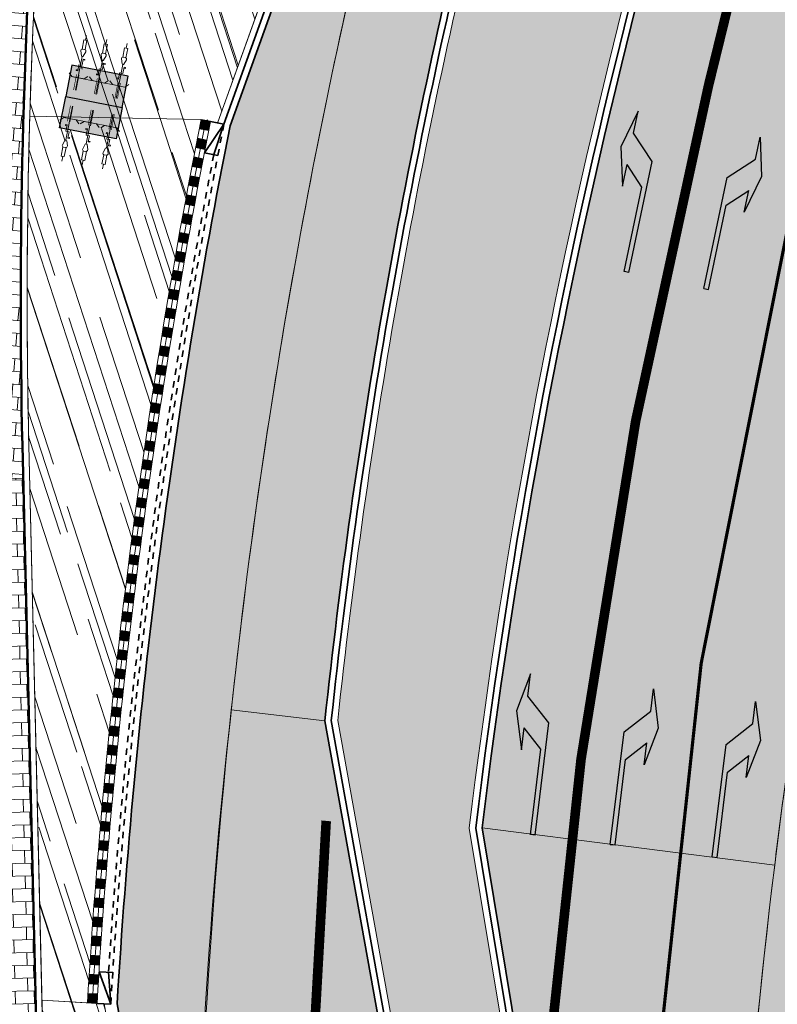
# Model space of a CAD drawing. Header units: metres. Extents: x 196674 to 197628, y 355499 to 356232.
# Tile 71 of 209: x 197033 to 197057, y 355652 to 355683. Entities that reach past the tile are written whole.
import ezdxf

# ---------------------------------------------------------------- set-up
doc = ezdxf.new("R2010")
doc.units = ezdxf.units.M
for name, pattern in [('VH-BUSHALTEBAND-SO', [4, 2, -2]), ('VW-11_STREEP', [2, 1, -1]), ('VW-13_STREEP', [4, 1, -3]), ('VW-30270_STREEP', [3, 0.3, -2.7])]:
    doc.linetypes.add(name, pattern=pattern)
doc.layers.get('0').update_dxf_attribs({"lineweight": 25})
for name, color, linetype, lineweight, true_color in [('N-WE-GR-BEPLANTING_BEPLANTINGSPLAN_DERDEN-V', 7, 'Continuous', 5, 0xd3e799), ('N-WE-VH-GESLOTENVERHARDING_ASFALT_RIJBAAN-V', 7, 'Continuous', 5, 0xd6d6d6), ('N-WE-VH-GOOT-TEGEL_200x200-G', 7, 'Continuous', 35, 0x00a5a5), ('N-WE-VH-KANTOPSLUITING_BUSHALTEBAND-G', 30, 'VH-BUSHALTEBAND-SO', 35, 0xff7f00), ('N-WE-VH-KANTOPSLUITING_OPSLUITBAND_200X250-G', 7, 'Continuous', 50, 0x0029a5), ('N-WE-VH-KANTOPSLUITING_TROTTOIRBAND_180X200-G', 6, 'Continuous', 35, 0xff00ff), ('N-WE-VH-KANTOPSLUITING_VERLOOPBAND_TROTTOIRBAND_RWS_110 220_BUSHALTEBAND-G', 30, 'VH-BUSHALTEBAND-SO', 35, 0xff7f00), ('N-WE-VH-OPENVERHARDING_NATUURSTEEN_ZWARTBROEKPLEIN-A', 7, 'Continuous', 20, 0xd9795e), ('N-WE-VH-OPENVERHARDING_TEGEL_200x300_FIETSPAD_ROOD-A', 7, 'Continuous', 5, 0xe04d68), ('N-WE-VW-MARKERING_LANGS_STREEP_11_010-G', 7, 'VW-11_STREEP', 13, 0xffffff), ('N-WE-VW-MARKERING_LANGS_STREEP_13_010-G', 7, 'VW-13_STREEP', 13, 0xffffff), ('N-WE-VW-MARKERING_LANGS_STREEP_13_045-G', 7, 'VW-13_STREEP', 13, 0xffffff), ('N-WE-VW-MARKERING_LANGS_STREEP_30270_010-G', 7, 'VW-30270_STREEP', 13, 0xffffff), ('N-WE-VW-MARKERING_PIJL-S', 7, 'Continuous', 25, 0xffffff)]:
    doc.layers.add(name, color=color, linetype=linetype, lineweight=lineweight, true_color=true_color)
for name, color, linetype, lineweight in [('N-WE-IE-MEUBILAIR_WEGMEUBILAIR_FIETSENREK-S', 7, 'Continuous', 9), ('N-WE-IE-MEUBILAIR_WEGMEUBILAIR_FIETSENREK-S-200', 7, 'Continuous', 25), ('N-WE-MARKERING_BUSHALTE_ZWART-WIT-G', 22, 'Continuous', 18), ('N-WE-VH-GESLOTENVERHARDING_BETON_BUS-A-200', 255, 'Continuous', 5), ('N-WE-VH-KANTOPSLUITING_ACHTERKANTBAND-G', 50, 'Continuous', 18), ('N-WE-VH-MATERIAALGRENS-G', 7, 'Continuous', 13)]:
    doc.layers.add(name, color=color, linetype=linetype, lineweight=lineweight)
doc.layers.add('N-WE-VH-HULPLIJN-G', color=40, linetype='Continuous', lineweight=5, plot=False)
pattern_1 = [(288.0600000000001, (197056.2115529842, 355734.4411217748), (2.285864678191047, -2.49423789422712), [21, -2.799999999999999, 6.999999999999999, -1.4]), (288.0600000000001, (197138.0089711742, 355715.2408764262), (1.336245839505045, 1.908269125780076), [4.199999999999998, -0.4619999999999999, 8.399999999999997, -1.05]), (288.0600000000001, (197057.2309859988, 355733.5100705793), (3.148679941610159, -6.630539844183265), [11.2, -1.96, 5.599999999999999, -1.4])]

# ---------------------------------------------------------------- blocks, each defined once
blk = doc.blocks.new('N-SVW-MARKERING_PIJL_RA_5.0')
blk.add_hatch(color=256).paths.add_polyline_path([(3.295908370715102, -0.375), (2.6, -0.375), (3.800000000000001, -0.6750000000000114), (5, -0.375), (4.3, -0.375), (3.549999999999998, 0.375), (0, 0.375), (0, 0.2249999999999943), (2.695908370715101, 0.2249999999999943)])
for p, q in [((0, 0.375), (3.549999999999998, 0.375)), ((0, 0.375), (0, 0.2249999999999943)), ((3.549999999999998, 0.375), (4.3, -0.375)), ((0, 0.2249999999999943), (2.695908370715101, 0.2249999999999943)), ((2.695908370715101, 0.2249999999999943), (3.295908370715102, -0.375)), ((2.6, -0.375), (3.295908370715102, -0.375)), ((3.800000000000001, -0.6750000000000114), (2.6, -0.375)), ((5, -0.375), (3.8, -0.6750000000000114)), ((4.3, -0.375), (5, -0.375))]:
    blk.add_line(p, q)
blk = doc.blocks.new('N-SVW-MARKERING_PIJL_LA_5.0')
blk.add_hatch(color=256).paths.add_polyline_path([(3.295908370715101, 0.375), (2.695908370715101, -0.2250000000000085), (7.105427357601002e-16, -0.2250000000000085), (0, -0.375), (3.549999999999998, -0.375), (4.3, 0.375), (5, 0.375), (3.8, 0.6749999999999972), (2.6, 0.375)])
for p, q in [((3.800000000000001, 0.6749999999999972), (2.6, 0.375)), ((5, 0.375), (3.8, 0.6749999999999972)), ((2.6, 0.375), (3.295908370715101, 0.375)), ((2.695908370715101, -0.2250000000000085), (3.295908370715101, 0.375)), ((3.549999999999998, -0.375), (4.3, 0.375)), ((4.3, 0.375), (5, 0.375)), ((0, -0.2250000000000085), (2.695908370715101, -0.2250000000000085)), ((0, -0.375), (0, -0.2250000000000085)), ((0, -0.375), (3.549999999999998, -0.375))]:
    blk.add_line(p, q)
blk = doc.blocks.new('*U80')
h = blk.add_hatch(color=253)
h.dxf.hatch_style = 1
h.paths.add_polyline_path([(0.3002209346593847, 0.1497787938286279), (-2.517418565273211e-12, 0.149999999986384), (-5.385797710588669e-11, -0.1500000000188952), (0.2997788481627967, -0.1502208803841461)])
at = {"layer": 'N-WE-MARKERING_BUSHALTE_ZWART-WIT-G', "flags": 128}
for points in [[(-2.517418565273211e-12, 0.149999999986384), (-5.385797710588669e-11, -0.1500000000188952)], [(0.300442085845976, 0.1497784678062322), (0.2999996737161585, -0.1502212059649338)]]:
    blk.add_lwpolyline(points, dxfattribs=at)
blk = doc.blocks.new('*U81')
at = {"layer": 'N-WE-VW-MARKERING_LANGS_STREEP_11_010-G', "color": 0, "linetype": 'ByBlock', "lineweight": -2, "transparency": 16777216}
for p, rotation in [((197038.5746884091, 355679.5202119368), 78.82558911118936), ((197038.4592782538, 355678.9314163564), 78.99445377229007), ((197038.3456039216, 355678.3422831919), 79.16331843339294), ((197038.2336664, 355677.7528175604), 79.33218309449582), ((197038.1234666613, 355677.1630245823), 79.50104775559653), ((197038.0150056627, 355676.5729093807), 79.66991241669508), ((197037.9082843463, 355675.9824770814), 79.83877707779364), ((197037.8033036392, 355675.3917328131), 80.00764173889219), ((197037.7000644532, 355674.8006817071), 80.1765063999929), ((197037.598567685, 355674.2093288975), 80.34537106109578), ((197037.4988142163, 355673.6176795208), 80.5142357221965), ((197037.4008049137, 355673.0257387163), 80.68310038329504), ((197037.3045406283, 355672.4335116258), 80.8519650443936), ((197037.2100221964, 355671.8410033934), 81.02082970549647), ((197037.1172504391, 355671.2482191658), 81.18969436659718), ((197037.0262261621, 355670.6551640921), 81.35855902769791), ((197036.9369501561, 355670.0618433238), 81.52742368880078), ((197036.8494231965, 355669.4682620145), 81.69628834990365), ((197036.7636460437, 355668.8744253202), 81.86515301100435), ((197036.6796194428, 355668.2803383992), 82.03401767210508), ((197036.5973441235, 355667.6860064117), 82.20288233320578), ((197036.5168208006, 355667.0914345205), 82.3717469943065), ((197036.4380501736, 355666.49662789), 82.5406116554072), ((197036.3610329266, 355665.9015916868), 82.70947631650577), ((197036.2857697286, 355665.3063310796), 82.87834097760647), ((197036.2122612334, 355664.710851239), 83.0472056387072), ((197036.1405080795, 355664.1151573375), 83.21607029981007), ((197036.0705108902, 355663.5192545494), 83.38493496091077), ((197036.0022702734, 355662.9231480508), 83.55379962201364), ((197035.935786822, 355662.3268430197), 83.72266428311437), ((197035.8710611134, 355661.7303446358), 83.89152894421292), ((197035.8080937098, 355661.1336580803), 84.06039360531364), ((197035.7468851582, 355660.5367885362), 84.22925826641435), ((197035.6874359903, 355659.9397411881), 84.39812292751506), ((197035.6297467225, 355659.3425212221), 84.56698758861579), ((197035.5738178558, 355658.7451338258), 84.73585224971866), ((197035.519649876, 355658.1475841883), 84.90471691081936), ((197035.4672432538, 355657.5498774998), 85.07358157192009), ((197035.4165984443, 355656.9520189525), 85.24244623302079), ((197035.3677158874, 355656.3540137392), 85.41131089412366), ((197035.3205960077, 355655.7558670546), 85.58017555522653), ((197035.2752392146, 355655.1575840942), 85.74904021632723), ((197035.2316459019, 355654.5591700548), 85.91790487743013), ((197035.1898164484, 355653.9606301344), 86.08676953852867), ((197035.1497512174, 355653.3619695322), 86.2556341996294), ((197035.1114505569, 355652.7631934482), 86.42449886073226), ((197035.0749147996, 355652.1643070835), 86.59336352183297)]:
    blk.add_blockref('*U80', p, dxfattribs=dict(at, rotation=rotation))
blk = doc.blocks.new('Fietsenrek nieuw')
at = {"true_color": 0xadadad}
h = blk.add_hatch(color=253, dxfattribs=at)
h.dxf.hatch_style = 1
h.paths.add_polyline_path([(0, 1), (1.799999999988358, 1), (1.799999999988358, 0), (0, 0)])
at = {"flags": 128}
blk.add_lwpolyline([(0, 1), (1.799999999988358, 1), (1.799999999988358, 0), (0, 0)], close=True, dxfattribs=at)
at = {"const_width": 0.02, "flags": 128}
for points in [[(0.2000000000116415, 0.2500000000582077), (0.2000000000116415, 0.7500000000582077)], [(0.2799999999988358, 0.2500000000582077), (0.2799999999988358, 0.7500000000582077)], [(0.8599999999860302, 0.2500000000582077), (0.8599999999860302, 0.7500000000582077)], [(0.9400000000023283, 0.2500000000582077), (0.9400000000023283, 0.7500000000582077)], [(1.519999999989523, 0.2500000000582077), (1.519999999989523, 0.7500000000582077)], [(1.599999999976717, 0.2500000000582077), (1.599999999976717, 0.7500000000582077)], [(0.1000000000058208, 0.3500000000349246), (1.700000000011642, 0.3500000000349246)]]:
    blk.add_lwpolyline(points, dxfattribs=at)
blk = doc.blocks.new('*U102')
for points in [[(0.05000000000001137, 1.406770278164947), (0.05000000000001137, 1.698431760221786), (-0.05000000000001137, 1.698431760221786), (-0.05000000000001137, 1.406770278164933)], [(0.7000000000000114, 1.406770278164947), (0.7000000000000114, 1.698431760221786), (0.5999999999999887, 1.698431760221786), (0.5999999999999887, 1.406770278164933)], [(1.350000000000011, 1.406770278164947), (1.350000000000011, 1.698431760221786), (1.249999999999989, 1.698431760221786), (1.249999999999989, 1.406770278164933)]]:
    blk.add_lwpolyline(points)
at = {"flags": 128}
for points in [[(0, 1.698431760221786), (0, 1.85)], [(0.65, 1.698431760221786), (0.65, 1.85)], [(1.3, 1.698431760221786), (1.3, 1.85)], [(-0.1000000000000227, 0.7065798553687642), (-0.05000000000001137, 0.7065798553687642), (-0.05000000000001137, 0.9065798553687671), (0.05000000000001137, 0.9065798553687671), (0.05000000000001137, 1.10657985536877), (0.1000000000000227, 1.10657985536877)], [(0, 0.09999999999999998), (0, 1.175543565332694)], [(0.1000000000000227, 1.10657985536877), (0.1000000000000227, 1.076579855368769), (0.05000000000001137, 1.076579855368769)], [(0.5499999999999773, 0.7065798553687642), (0.5999999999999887, 0.7065798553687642), (0.5999999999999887, 0.9065798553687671), (0.7000000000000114, 0.9065798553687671), (0.7000000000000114, 1.10657985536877), (0.7500000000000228, 1.10657985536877)], [(0.65, 0.09999999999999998), (0.65, 1.175543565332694)], [(0.7500000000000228, 1.10657985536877), (0.7500000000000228, 1.076579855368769), (0.7000000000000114, 1.076579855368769)], [(1.199999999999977, 0.7065798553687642), (1.249999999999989, 0.7065798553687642), (1.249999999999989, 0.9065798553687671), (1.350000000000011, 0.9065798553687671), (1.350000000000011, 1.10657985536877), (1.400000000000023, 1.10657985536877)], [(1.3, 0.09999999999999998), (1.3, 1.175543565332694)], [(1.400000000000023, 1.10657985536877), (1.400000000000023, 1.076579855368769), (1.350000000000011, 1.076579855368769)], [(-0.1000000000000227, 0.7065798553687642), (-0.1000000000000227, 0.7365798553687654), (-0.05000000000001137, 0.7365798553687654)], [(0.5499999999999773, 0.7065798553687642), (0.5499999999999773, 0.7365798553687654), (0.5999999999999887, 0.7365798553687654)], [(1.199999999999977, 0.7065798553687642), (1.199999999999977, 0.7365798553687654), (1.249999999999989, 0.7365798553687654)], [(-0.1999999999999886, 0.5000000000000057), (-0.3000000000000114, 0.6)], [(-0.1999999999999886, 0.5000000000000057), (0.1999999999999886, 0.5000000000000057)], [(0.1999999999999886, 0.5000000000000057), (0.3000000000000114, 0.6)], [(0.4500000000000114, 0.5000000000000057), (0.3499999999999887, 0.6)], [(0.4500000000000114, 0.5000000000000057), (0.8499999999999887, 0.5000000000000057)], [(0.8499999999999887, 0.5000000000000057), (0.9500000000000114, 0.6)], [(1.100000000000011, 0.5000000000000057), (0.9999999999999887, 0.6)], [(1.100000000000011, 0.5000000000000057), (1.499999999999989, 0.5000000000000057)], [(1.499999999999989, 0.5000000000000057), (1.600000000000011, 0.6)]]:
    blk.add_lwpolyline(points, dxfattribs=at)
for points in [[(-0.07806287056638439, 1.344863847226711), (-0.02846049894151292, 1.196056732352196, 0.7207592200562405), (0.02846049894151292, 1.196056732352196), (0.07806287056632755, 1.344863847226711, 0.5119182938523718), (0.03062870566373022, 1.410675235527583), (-0.03062870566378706, 1.410675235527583, 0.5119182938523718)], [(0.5719371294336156, 1.344863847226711), (0.6215395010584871, 1.196056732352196, 0.7207592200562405), (0.678460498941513, 1.196056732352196), (0.7280628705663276, 1.344863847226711, 0.5119182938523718), (0.6806287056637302, 1.410675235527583), (0.619371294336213, 1.410675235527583, 0.5119182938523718)], [(1.221937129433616, 1.344863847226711), (1.271539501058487, 1.196056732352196, 0.7207592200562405), (1.328460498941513, 1.196056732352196), (1.378062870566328, 1.344863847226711, 0.5119182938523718), (1.33062870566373, 1.410675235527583), (1.269371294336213, 1.410675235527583, 0.5119182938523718)]]:
    blk.add_lwpolyline(points, format="xyb", close=True, dxfattribs=at)

msp = doc.modelspace()

# ---------------------------------------------------------------- hatches: boundary and pattern name
at = {"layer": 'N-WE-GR-BEPLANTING_BEPLANTINGSPLAN_DERDEN-V'}
h = msp.add_hatch(color=256, dxfattribs=at)
h.dxf.hatch_style = 1
edge = h.paths.add_edge_path()
edge.add_line((197050.5959892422, 355604.0022536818), (197049.8744631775, 355610.2611589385))
edge.add_arc((197248.7573021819, 355633.1883556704), 200.2000000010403, 176.529375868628, 186.5760244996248, ccw=False)
edge.add_line((197048.924475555, 355645.3078194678), (197046.8834955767, 355657.6462522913))
edge.add_arc((197248.7573021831, 355633.1883556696), 203.350000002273, 166.2130756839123, 173.0920331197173, ccw=False)
edge.add_line((197051.2660818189, 355681.6490653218), (197056.4807051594, 355702.9001434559))
edge.add_arc((197056.189348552, 355702.9716370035), 0.3000000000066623, 346.213075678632, 441.252900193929)
edge.add_arc((197087.4860453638, 355906.3780197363), 205.4999994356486, 259.9963290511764, 261.2529001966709, ccw=False)
edge.add_arc((197051.7362652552, 355703.7068747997), 0.300000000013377, 79.99632905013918, 166.2130756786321)
edge.add_line((197051.4449086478, 355703.7783683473), (197047.3109230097, 355686.931197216))
edge.add_arc((197238.2951791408, 355640.0671767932), 196.6500000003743, 166.2130756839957, 173.8830608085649)
edge.add_line((197042.7648090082, 355661.0218148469), (197044.986520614, 355648.6702308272))
edge.add_arc((197238.2951791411, 355640.0671767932), 193.5000000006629, 177.4517766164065, 190.8595089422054)
edge.add_arc((197048.5549851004, 355603.668017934), 0.3000000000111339, 190.859508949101, 279.7621624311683)
edge.add_line((197048.6058527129, 355603.3723619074), (197050.3488306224, 355603.6722412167))
edge.add_arc((197050.2979630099, 355603.9678972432), 0.3000000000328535, 279.7621624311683, 366.576024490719)
at = {"layer": 'N-WE-VH-GESLOTENVERHARDING_ASFALT_RIJBAAN-V'}
h = msp.add_hatch(color=256, dxfattribs=at)
h.dxf.hatch_style = 1
edge = h.paths.add_edge_path()
edge.add_line((197051.0564331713, 355703.8736930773), (197051.8575659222, 355707.1385376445))
edge.add_arc((197087.4860454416, 355906.3780202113), 202.3999999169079, 257.9074851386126, 259.8613945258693, ccw=False)
edge.add_arc((197031.3183658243, 355702.0257872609), 15.1999999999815, -5.706077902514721, 25.081410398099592, ccw=False)
edge.add_line((197046.4430502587, 355700.5145226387), (197046.2722068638, 355698.8047278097))
edge.add_line((197046.2722068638, 355698.8047278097), (197045.9936686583, 355698.0286873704))
edge.add_line((197045.9936686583, 355698.0286873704), (197045.2637429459, 355695.9950278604))
edge.add_line((197045.2637429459, 355695.9950278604), (197045.7594716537, 355695.9298124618))
edge.add_arc((196996.1866008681, 355702.4513523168), 50.00000000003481, 346.21307568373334, 352.5055128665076, ccw=False)
edge.add_line((197044.7460354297, 355690.5357610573), (197044.0574408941, 355687.7295418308))
edge.add_arc((197238.2951791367, 355640.0671767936), 199.9999999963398, 166.2130756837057, 173.8914067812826)
edge.add_line((197039.4307800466, 355661.3498169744), (197042.3609822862, 355661.0074013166))
edge.add_arc((197238.2951791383, 355640.0671767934), 197.0499999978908, 166.2130756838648, 173.8997399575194, ccw=False)
edge.add_line((197046.9224475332, 355687.026521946), (197051.0564331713, 355703.8736930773))
h = msp.add_hatch(color=256, dxfattribs=at)
h.dxf.hatch_style = 1
edge = h.paths.add_edge_path()
edge.add_arc((197085.8460337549, 355689.7630490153), 22.20000000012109, 137.4367815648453, 166.2130756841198, ccw=False)
edge.add_arc((197087.486045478, 355906.378020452), 202.4000001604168, 261.5367698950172, 264.90033977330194, ccw=False)
edge.add_line((197057.6978914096, 355706.1820516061), (197056.8691806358, 355702.8048187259))
edge.add_line((197056.8691806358, 355702.8048187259), (197051.6545572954, 355681.5537405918))
edge.add_arc((197248.7573021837, 355633.1883556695), 202.9500000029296, 166.2130756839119, 173.0758680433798)
edge.add_line((197047.2874866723, 355657.6549847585), (197056.451691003, 355656.4924545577))
edge.add_arc((197164.5708889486, 355643.7255826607), 108.8703540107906, 171.8843032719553, 173.2656153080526, ccw=False)
edge.add_arc((197054.2236459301, 355638.5144525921), 20.74012445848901, 81.50834985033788, 82.88966188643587, ccw=False)
edge.add_line((197057.2862421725, 355659.0272112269), (197057.1010292, 355661.27010198))
edge.add_line((197057.1010292, 355661.27010198), (197057.0293357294, 355662.1382950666))
edge.add_arc((197254.939966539, 355631.9485250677), 200.200000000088, 166.2130756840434, 171.3268223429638, ccw=False)
edge.add_line((197060.5079905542, 355679.6585524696), (197064.2856448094, 355695.0535715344))
h = msp.add_hatch(color=256, dxfattribs=at)
h.dxf.hatch_style = 1
edge = h.paths.add_edge_path()
edge.add_line((197044.584934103, 355648.6433628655), (197042.3609822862, 355661.0074013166))
edge.add_line((197042.3609822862, 355661.0074013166), (197039.4307800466, 355661.3498169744))
edge.add_arc((197213.9418233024, 355641.4442592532), 175.6426356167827, 173.4926959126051, 180.0345139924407)
edge.add_arc((197038.0214189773, 355636.965697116), 4.381573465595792, 86.36489408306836, 92.90671216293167)
edge.add_line((197037.7992296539, 355641.3416333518), (197038.300896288, 355638.5549511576))
edge.add_line((197038.300896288, 355638.5549511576), (197038.5133178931, 355637.374981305))
edge.add_line((197038.5133178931, 355637.374981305), (197044.4127822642, 355637.4544805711))
edge.add_arc((197238.2951791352, 355640.0671767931), 193.899999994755, 177.4649839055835, 180.7720525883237, ccw=False)
edge = h.paths.add_edge_path()
edge.add_line((197044.4127822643, 355637.4544805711), (197038.5133178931, 355637.374981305))
edge.add_arc((197238.2951791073, 355640.0671767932), 199.7999999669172, 180.772052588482, 181.6861959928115)
edge.add_arc((197238.2951790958, 355640.0671767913), 199.7999999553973, 181.6861959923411, 184.4077455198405)
edge.add_arc((197238.2951791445, 355640.0671767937), 199.8000000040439, 184.4077455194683, 190.8595089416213)
edge.add_line((197042.0731772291, 355602.4245684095), (197047.8675206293, 355603.5361369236))
edge.add_arc((197238.2951791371, 355640.0671767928), 193.8999999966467, 180.7720525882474, 190.859508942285, ccw=False)
h = msp.add_hatch(color=256, dxfattribs=at)
h.dxf.hatch_style = 1
edge = h.paths.add_edge_path()
edge.add_line((197056.451691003, 355656.4924545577), (197047.2874866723, 355657.6549847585))
edge.add_line((197047.2874866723, 355657.6549847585), (197049.3264753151, 355645.3285902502))
edge.add_arc((197248.7573021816, 355633.1883556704), 199.8000000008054, 176.5164517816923, 186.5760244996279)
edge.add_line((197050.2718314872, 355610.3069675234), (197050.9933575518, 355604.0480622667))
edge.add_line((197050.9933575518, 355604.0480622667), (197051.6586103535, 355598.2773015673))
edge.add_line((197051.6586103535, 355598.2773015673), (197058.7494112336, 355599.2595536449))
edge.add_arc((197071.535642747, 355607.4785732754), 15.20000000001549, 191.1328395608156, 212.7330047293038, ccw=False)
edge.add_arc((197071.5356427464, 355607.4785732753), 15.19999999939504, 186.5760245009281, 191.1328395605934, ccw=False)
edge.add_line((197056.4356469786, 355605.7378470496), (197056.3106843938, 355606.8218397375))
edge.add_line((197056.3106843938, 355606.8218397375), (197056.3794291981, 355607.9719078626))
edge.add_line((197056.3794291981, 355607.9719078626), (197056.5540929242, 355610.8939495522))
edge.add_line((197056.5540929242, 355610.8939495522), (197056.056885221, 355610.8411811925))
edge.add_arc((197254.9399665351, 355631.9485250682), 199.999999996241, 172.9509127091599, 186.0580901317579, ccw=False)
at = {"layer": 'N-WE-VH-GESLOTENVERHARDING_BETON_BUS-A-200'}
h = msp.add_hatch(dxfattribs=at)
h.set_pattern_fill('AVH-BETON_GEWAPEND-SO', color=256, scale=0.2, angle=171.8617032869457, pattern_type=2)
h.set_pattern_definition([(171.8617032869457, (0, 0), (-0.1061722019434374, -0.7424469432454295), []), (171.8617032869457, (-0.0353907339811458, -0.2474823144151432), (-0.1061722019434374, -0.7424469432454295), [0.25, -0.25]), (171.8617032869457, (-0.07078146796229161, -0.4949646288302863), (-0.1061722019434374, -0.7424469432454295), [0.25, -0.25])])
edge = h.paths.add_edge_path()
edge.add_line((197044.0574408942, 355687.729541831), (197044.7460354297, 355690.5357610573))
edge.add_arc((196996.1866008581, 355702.4513523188), 50.00000001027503, 346.213075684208, 352.5055128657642)
edge.add_line((197045.7594716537, 355695.9298124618), (197045.2637429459, 355695.9950278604))
edge.add_line((197045.2637429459, 355695.9950278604), (197039.3936877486, 355679.640358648))
edge.add_arc((197238.295179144, 355640.0671767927), 202.800000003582, 168.7474464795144, 176.5866214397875)
edge.add_line((197035.8549559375, 355652.1417794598), (197037.7992296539, 355641.3416333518))
edge.add_line((197037.7992296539, 355641.3416333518), (197038.2992195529, 355641.3384551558))
edge.add_arc((197238.2951791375, 355640.0671767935), 199.9999999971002, 166.2130756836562, 179.635803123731, ccw=False)
h = msp.add_hatch(dxfattribs=at)
h.set_pattern_fill('AVH-BETON_GEWAPEND-SO', color=256, scale=0.2, angle=179.2279047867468, pattern_type=2)
h.set_pattern_definition([(179.2279047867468, (0, 0), (-0.01010639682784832, -0.749931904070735), []), (179.2279047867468, (-0.003368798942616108, -0.2499773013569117), (-0.01010639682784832, -0.749931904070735), [0.25, -0.25]), (179.2279047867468, (-0.006737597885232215, -0.4999546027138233), (-0.01010639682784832, -0.749931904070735), [0.25, -0.25])])
edge = h.paths.add_edge_path()
edge.add_line((197058.2980642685, 355646.7742551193), (197057.2862421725, 355659.0272112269))
edge.add_line((197057.2862421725, 355659.0272112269), (197056.7908694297, 355659.0950776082))
edge.add_arc((197254.9399665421, 355631.9485250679), 200.0000000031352, 172.1990058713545, 186.0580901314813)
edge.add_line((197056.056885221, 355610.8411811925), (197056.5540929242, 355610.8939495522))
edge.add_line((197056.5540929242, 355610.8939495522), (197057.7433697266, 355630.7899890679))
edge.add_arc((197254.9399666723, 355631.9485250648), 197.2000001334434, 175.6883670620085, 180.3366105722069, ccw=False)
at = {"layer": 'N-WE-VH-OPENVERHARDING_NATUURSTEEN_ZWARTBROEKPLEIN-A'}
h = msp.add_hatch(dxfattribs=at)
h.set_pattern_fill('AVH-NATUURSTEEN-SO', color=256, scale=0.7, angle=258.0600000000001, pattern_type=2)
h.set_pattern_definition(pattern_1)
edge = h.paths.add_edge_path()
edge.add_line((197045.8790854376, 355698.8935027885), (197046.0450322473, 355700.5542927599))
edge.add_arc((197031.3183658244, 355702.0257872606), 14.79999999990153, 354.2939220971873, 366.3162705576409)
edge.add_line((197046.0285261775, 355703.6540324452), (197043.2547423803, 355703.3470065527))
edge.add_arc((197040.3432102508, 355702.6238330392), 2.999999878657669, 10.613826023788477, 13.948983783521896, ccw=False)
edge.add_arc((197023.6340587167, 355699.4926268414), 20.00000567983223, -27.628924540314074, 10.613826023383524, ccw=False)
edge.add_line((197041.3534553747, 355690.2177570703), (197039.9074701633, 355687.4552400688))
edge.add_line((197039.9074701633, 355687.4552400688), (197041.4785005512, 355686.6329519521))
edge.add_line((197041.4785005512, 355686.6329519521), (197045.8790854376, 355698.8935027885))
edge = h.paths.add_edge_path()
edge.add_arc((197087.4860453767, 355906.3780202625), 202.5999999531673, 256.21788780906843, 257.808309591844, ccw=False)
edge.add_arc((197038.5535506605, 355706.891752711), 2.799999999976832, 76.21788780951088, 170.5055606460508)
edge.add_arc((197234.2423736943, 355674.1641979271), 201.2066740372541, 170.5055606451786, 171.8479891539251)
edge.add_line((197035.0688236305, 355702.6952797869), (197036.8740705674, 355702.4366829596))
edge.add_arc((197045.7188629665, 355698.9697419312), 9.50000171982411, 145.794158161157, 158.5960423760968, ccw=False)
edge.add_arc((197040.3432102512, 355702.6238330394), 2.999999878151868, 13.948983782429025, 145.794158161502, ccw=False)
edge.add_line((197043.2547423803, 355703.3470065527), (197046.0285261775, 355703.6540324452))
edge.add_arc((197031.3183658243, 355702.0257872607), 14.79999999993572, 6.316270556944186, 12.69965424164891)
edge.add_arc((197031.3183658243, 355702.0257872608), 14.79999999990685, 12.69965424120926, 25.28573818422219)
edge = h.paths.add_edge_path()
edge.add_arc((197045.7188629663, 355698.9697419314), 9.500001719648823, 158.5960423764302, 174.0100019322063, ccw=False)
edge.add_line((197036.8740705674, 355702.4366829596), (197035.0688236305, 355702.6952797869))
edge.add_arc((197234.2423736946, 355674.1641979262), 201.2066740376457, 171.8479891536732, 176.5928717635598)
edge.add_line((197033.3913441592, 355686.1220243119), (197034.8097648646, 355686.0375775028))
edge.add_line((197034.8097648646, 355686.0375775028), (197036.2707300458, 355699.9611131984))
edge = h.paths.add_edge_path()
edge.add_line((197041.4785005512, 355686.6329519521), (197039.9074701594, 355687.4552400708))
edge.add_line((197039.9074701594, 355687.4552400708), (197038.5706927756, 355684.9013617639))
edge.add_arc((197036.7987944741, 355685.8288270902), 1.999953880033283, 174.0086906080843, 332.3710754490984, ccw=False)
edge.add_line((197034.8097648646, 355686.0375775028), (197033.3913441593, 355686.1220243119))
edge.add_arc((197234.2423736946, 355674.1641979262), 201.2066740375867, 176.5928717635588, 178.3549246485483)
edge.add_line((197033.1186291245, 355679.9404464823), (197038.4859740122, 355679.8439846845))
edge.add_line((197038.4859740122, 355679.8439846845), (197038.7802006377, 355679.7854118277))
edge.add_line((197038.7802006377, 355679.7854118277), (197039.0021065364, 355679.7334248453))
edge.add_line((197039.0021065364, 355679.7334248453), (197039.0121889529, 355679.7615156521))
edge.add_line((197039.0121889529, 355679.7615156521), (197041.4785005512, 355686.6329519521))
h = msp.add_hatch(dxfattribs=at)
h.set_pattern_fill('AVH-NATUURSTEEN-SO', color=256, scale=0.7, angle=258.0600000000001, pattern_type=2)
h.set_pattern_definition(pattern_1)
edge = h.paths.add_edge_path()
edge.add_line((197038.4486168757, 355628.1763588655), (197037.8596983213, 355628.1413183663))
edge.add_line((197037.8596983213, 355628.1413183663), (197034.8125722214, 355627.3100371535))
edge.add_arc((197230.4358564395, 355648.798875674), 196.7999987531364, 186.2686969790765, 186.9016425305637)
edge.add_arc((197039.9982190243, 355624.3549443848), 5.000000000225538, 144.5527274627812, 170.8464922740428, ccw=False)
edge.add_arc((197036.7396207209, 355626.6747584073), 1.00000000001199, 3.8014470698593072, 144.5527274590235, ccw=False)
edge.add_arc((197238.2951791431, 355640.0671767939), 201.0000000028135, 183.8014470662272, 189.8340852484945)
edge.add_arc((197039.2632729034, 355605.5664478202), 1.000000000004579, -130.29976777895, 9.834085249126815, ccw=False)
edge.add_arc((197230.4358592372, 355648.7988761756), 196.8000015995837, 192.9177646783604, 193.7636798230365)
edge.add_arc((197042.0065108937, 355602.6428223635), 2.79999999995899, 193.7636798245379, 273.484694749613)
edge.add_arc((197238.2951791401, 355640.0671767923), 200.199999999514, 190.9511351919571, 191.5893006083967, ccw=False)
edge.add_arc((197238.2951791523, 355640.0671767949), 200.2000000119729, 183.4050693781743, 190.9511351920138, ccw=False)
edge = h.paths.add_edge_path()
edge.add_line((197035.4484736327, 355652.1420701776), (197035.2246497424, 355652.1553937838))
edge.add_line((197035.2246497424, 355652.1553937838), (197033.4985814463, 355652.2581417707))
edge.add_line((197033.4985814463, 355652.2581417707), (197033.6911213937, 355644.1353209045))
edge.add_arc((197230.435857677, 355648.7988758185), 196.7999999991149, 181.3578609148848, 184.3412329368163)
edge.add_line((197034.2004932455, 355633.9018376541), (197037.5821298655, 355634.1585516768))
edge.add_line((197037.5821298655, 355634.1585516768), (197038.1818700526, 355634.1762069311))
edge.add_arc((197238.2951794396, 355640.0671768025), 200.2000002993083, 180.781502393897, 181.6861959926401, ccw=False)
edge.add_line((197038.1138018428, 355637.3365755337), (197035.4484736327, 355652.1420701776))
edge = h.paths.add_edge_path()
edge.add_line((197037.5821298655, 355634.1585516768), (197034.2004932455, 355633.9018376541))
edge.add_arc((197230.4358578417, 355648.7988758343), 196.8000001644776, 184.3412329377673, 186.2686969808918)
edge.add_line((197034.8125722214, 355627.3100371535), (197037.8496761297, 355628.1407220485))
edge.add_arc((197238.2951792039, 355640.0671767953), 200.800000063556, 181.6861959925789, 183.4050693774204, ccw=False)
edge = h.paths.add_edge_path()
edge.add_line((197038.4859740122, 355679.8439846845), (197033.1186291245, 355679.9404464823))
edge.add_arc((197234.2423736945, 355674.1641979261), 201.2066740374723, 178.3549246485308, 181.2886516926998)
edge.add_line((197033.0865881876, 355669.6391968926), (197033.4985814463, 355652.2581417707))
edge.add_line((197033.4985814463, 355652.2581417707), (197034.9251798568, 355652.1732203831))
edge.add_arc((197238.2951791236, 355640.067176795), 203.7299999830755, 168.741094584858, 176.5933635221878, ccw=False)
at = {"layer": 'N-WE-VH-OPENVERHARDING_TEGEL_200x300_FIETSPAD_ROOD-A'}
h = msp.add_hatch(dxfattribs=at)
h.set_pattern_fill('AVH-TEGEL_200X300_HALFST', color=256, scale=2, angle=175.3854195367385, pattern_type=2)
h.set_pattern_definition([(175.3854195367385, (0, 0), (-0.03218103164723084, -0.3987033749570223), []), (265.3854195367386, (0, 0), (0.5980550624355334, -0.0482715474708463), [0.4, -0.4]), (265.3854195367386, (-0.3987033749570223, 0.03218103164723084), (0.5980550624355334, -0.0482715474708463), [-0.4, 0.4])])
edge = h.paths.add_edge_path()
edge.add_arc((197038.5535506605, 355706.891752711), 3.000000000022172, 77.5683247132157, 170.5055606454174, ccw=False)
edge.add_line((197039.1993763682, 355709.8214129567), (197028.764874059, 355712.1216352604))
edge.add_arc((197027.4726082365, 355707.2915163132), 4.999999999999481, -9.102206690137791, 75.0217018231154, ccw=False)
edge.add_arc((197234.2423736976, 355674.1641979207), 204.4066740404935, 170.8977933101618, 181.2891955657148)
edge.add_line((197029.8874411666, 355669.5652912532), (197029.9118755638, 355668.5344598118))
edge.add_line((197029.9118755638, 355668.5344598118), (197032.9110331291, 355668.6055505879))
edge.add_line((197032.9110331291, 355668.6055505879), (197032.8866414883, 355669.6345782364))
edge.add_arc((197234.2423736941, 355674.1641979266), 201.4066740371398, 170.5055606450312, 181.2886860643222, ccw=False)
h = msp.add_hatch(dxfattribs=at)
h.set_pattern_fill('AVH-TEGEL_200X300_HALFST', color=256, scale=2, angle=1.357860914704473, pattern_type=2)
h.set_pattern_definition([(1.357860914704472, (0, 0), (-0.00947877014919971, 0.3998876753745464), []), (91.35786091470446, (0, 0), (-0.5998315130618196, -0.01421815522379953), [0.4, -0.4]), (91.35786091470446, (0.3998876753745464, 0.00947877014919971), (-0.5998315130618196, -0.01421815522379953), [-0.4, 0.4])])
edge = h.paths.add_edge_path()
edge.add_line((197032.9110331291, 355668.6055505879), (197029.9118755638, 355668.5344598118))
edge.add_line((197029.9118755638, 355668.5344598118), (197030.0903470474, 355661.005155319))
edge.add_line((197030.0903470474, 355661.005155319), (197030.4920199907, 355644.0594907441))
edge.add_arc((197230.4358576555, 355648.7988758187), 199.9999999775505, 181.3578609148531, 181.9851087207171)
edge.add_line((197030.5558849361, 355641.8709254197), (197033.5540845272, 355641.9748446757))
edge.add_arc((197230.4358576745, 355648.7988758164), 196.9999999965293, 181.3578609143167, 181.9851087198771, ccw=False)
edge.add_line((197033.491177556, 355644.1305815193), (197032.9110331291, 355668.6055505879))

# ---------------------------------------------------------------- linework, layer by layer
at = {"layer": 'N-WE-MARKERING_BUSHALTE_ZWART-WIT-G', "flags": 128}
msp.add_lwpolyline([(197038.4859740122, 355679.8439846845, 0.03427539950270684), (197034.9251798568, 355652.1732203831, 0.03426596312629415)], format="xyb", dxfattribs=at)
at = {"layer": 'N-WE-VH-GOOT-TEGEL_200x200-G', "ltscale": 0.2, "flags": 128}
for points in [[(196951.4281986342, 355740.523735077), (196969.3175015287, 355732.890581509), (196990.4553175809, 355727.7037505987), (197034.9407055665, 355716.7878553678, -0.3734826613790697), (197046.4430502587, 355700.5145226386), (197046.2722068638, 355698.8047278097), (197039.3936877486, 355679.640358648, 0.03421819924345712), (197035.8549559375, 355652.1417794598), (197038.5133178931, 355637.374981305, 0.003988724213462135), (197038.581696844, 355634.1879771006, 0.01187555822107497), (197039.0861132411, 355624.7117847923, 0.02855868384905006), (197042.1336254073, 355602.110822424, 0.003061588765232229), (197042.6131485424, 355599.7114721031, 0.0008048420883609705), (197042.744082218, 355599.0817099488), (197043.2038895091, 355596.8878635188), (197049.1584376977, 355568.4773434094), (197049.7212509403, 355565.7920318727), (197051.7251532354, 355556.2309527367, -0.3984084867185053), (197051.2205779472, 355555.4110421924), (197050.7745702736, 355555.29198333, -0.419718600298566), (197049.9144463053, 355555.8004803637), (197049.8957871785, 355555.8760399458)], [(197049.3264753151, 355645.3285902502), (197047.2874866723, 355657.6549847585, -0.02995353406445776), (197051.6545572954, 355681.5537405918), (197056.8691806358, 355702.8048187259), (197057.9312463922, 355707.1330397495, 0.02662245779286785), (197058.2920615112, 355709.0358752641, 0.06523170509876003), (197058.3104265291, 355713.7645860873, 0.3338615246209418), (197057.305845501, 355714.7988369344, -0.001715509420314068), (197055.9060193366, 355715.0232018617, 0.297662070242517), (197054.7056085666, 355714.4925055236, 0.06787643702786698), (197052.6088794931, 355710.0430382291, 0.01605059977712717), (197052.2942208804, 355708.9180312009), (197051.0564331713, 355703.8736930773), (197046.9224475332, 355687.026521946, 0.03355198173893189), (197042.3609822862, 355661.0074013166), (197044.584934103, 355648.6433628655, 0.05851127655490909)]]:
    msp.add_lwpolyline(points, format="xyb", dxfattribs=at)
at = {"layer": 'N-WE-VH-HULPLIJN-G', "flags": 128}
for points in [[(197035.5946458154, 355707.3866083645, -0.4293095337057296), (197039.1993763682, 355709.8214129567), (197028.764874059, 355712.1216352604, -0.3844844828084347), (197032.4096468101, 355706.5005358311, 0.04537214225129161), (197029.8874411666, 355669.5652912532), (197029.9118755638, 355668.5344598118), (197032.9110331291, 355668.6055505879), (197032.8866414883, 355669.6345782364, -0.04708501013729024)], [(197051.0564331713, 355703.8736930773), (197051.8575659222, 355707.1385376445, -0.00852574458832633), (197045.085102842, 355708.4691522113, -0.1351497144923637), (197046.4430502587, 355700.5145226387), (197046.2722068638, 355698.8047278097), (197045.9936686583, 355698.0286873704), (197045.2637429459, 355695.9950278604), (197045.7594716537, 355695.9298124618, -0.02746283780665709), (197044.7460354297, 355690.5357610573), (197044.0574408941, 355687.7295418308, 0.03351558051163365), (197039.4307800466, 355661.3498169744), (197042.3609822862, 355661.0074013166, -0.03355198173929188), (197046.9224475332, 355687.026521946)], [(197064.2856448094, 355695.0535715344, -0.1262242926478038), (197069.4950352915, 355704.7792019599, -0.0146773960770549), (197057.6978914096, 355706.1820516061), (197056.8691806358, 355702.8048187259), (197051.6545572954, 355681.5537405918, 0.02995353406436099), (197047.2874866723, 355657.6549847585), (197056.451691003, 355656.4924545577, -0.006027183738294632), (197056.7908694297, 355659.0950776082, -0.006027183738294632), (197057.2862421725, 355659.0272112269), (197057.1010292, 355661.27010198), (197057.0293357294, 355662.1382950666, -0.02231663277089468), (197060.5079905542, 355679.6585524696)], [(197044.0574408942, 355687.729541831), (197044.7460354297, 355690.5357610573, 0.02746283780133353), (197045.7594716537, 355695.9298124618), (197045.2637429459, 355695.9950278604), (197039.3936877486, 355679.640358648, 0.03421819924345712), (197035.8549559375, 355652.1417794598), (197037.7992296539, 355641.3416333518), (197038.2992195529, 355641.3384551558, -0.0586347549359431)], [(197041.4785005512, 355686.6329519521), (197039.9074701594, 355687.4552400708), (197038.5706927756, 355684.9013617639, -0.826995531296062), (197034.8097648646, 355686.0375775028), (197033.3913441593, 355686.1220243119, 0.007688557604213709), (197033.1186291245, 355679.9404464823), (197038.4859740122, 355679.8439846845), (197038.7802006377, 355679.7854118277), (197039.0021065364, 355679.7334248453), (197039.0121889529, 355679.7615156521)], [(197038.4859740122, 355679.8439846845), (197033.1186291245, 355679.9404464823, 0.01280149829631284), (197033.0865881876, 355669.6391968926), (197033.4985814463, 355652.2581417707), (197034.9251798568, 355652.1732203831, -0.03427539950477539)], [(197032.9110331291, 355668.6055505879), (197029.9118755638, 355668.5344598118), (197030.0903470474, 355661.005155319), (197030.4920199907, 355644.0594907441, 0.002736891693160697), (197030.5558849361, 355641.8709254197), (197033.5540845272, 355641.9748446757, -0.002736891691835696), (197033.491177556, 355644.1305815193)], [(197044.584934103, 355648.6433628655), (197042.3609822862, 355661.0074013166), (197039.4307800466, 355661.3498169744, 0.02855182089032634), (197038.2992195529, 355641.3384551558, 0.02855182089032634), (197037.7992296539, 355641.3416333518), (197038.300896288, 355638.5549511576), (197038.5133178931, 355637.374981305), (197044.4127822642, 355637.4544805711, -0.01443081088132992)], [(197058.2980642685, 355646.7742551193), (197057.2862421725, 355659.0272112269), (197056.7908694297, 355659.0950776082, 0.06054548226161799), (197056.056885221, 355610.8411811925), (197056.5540929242, 355610.8939495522), (197057.7433697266, 355630.7899890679, -0.020284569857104)], [(197056.451691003, 355656.4924545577), (197047.2874866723, 355657.6549847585), (197049.3264753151, 355645.3285902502, 0.04392137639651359), (197050.2718314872, 355610.3069675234), (197050.9933575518, 355604.0480622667), (197051.6586103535, 355598.2773015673), (197058.7494112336, 355599.2595536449, -0.09452855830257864), (197056.6216739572, 355604.5436908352, -0.01988547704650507), (197056.4356469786, 355605.7378470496), (197056.3106843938, 355606.8218397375), (197056.3794291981, 355607.9719078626), (197056.5540929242, 355610.8939495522), (197056.056885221, 355610.8411811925, -0.05725328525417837)], [(197035.4484736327, 355652.1420701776), (197035.2246497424, 355652.1553937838), (197033.4985814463, 355652.2581417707), (197033.6911213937, 355644.1353209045, 0.01301815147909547), (197034.2004932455, 355633.9018376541), (197037.5821298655, 355634.1585516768), (197038.1818700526, 355634.1762069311, -0.003947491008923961), (197038.1138018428, 355637.3365755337)]]:
    msp.add_lwpolyline(points, format="xyb", close=True, dxfattribs=at)
for points in [[(197039.0121889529, 355679.7615156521), (197039.0021065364, 355679.7334248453), (197038.7804516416, 355679.7853530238), (197038.4859740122, 355679.8439846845), (197033.1186291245, 355679.9404464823)], [(197038.7801988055, 355679.7854033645), (197039.2004310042, 355679.6939513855)], [(197029.9118755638, 355668.5344598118), (197032.9110331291, 355668.6055505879)], [(197042.3609822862, 355661.0074013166), (197039.4307800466, 355661.3498169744)], [(197047.2874866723, 355657.6549847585), (197056.451691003, 355656.4924545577)], [(197035.2246497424, 355652.1553937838), (197033.4985814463, 355652.2581417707)], [(197035.6538899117, 355652.1298423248), (197035.2246497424, 355652.1553937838)]]:
    msp.add_lwpolyline(points, dxfattribs=at)
msp.add_lwpolyline([(197038.6315888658, 355679.8071707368, 0.03426596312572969), (197035.0749147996, 355652.1643070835)], format="xyb", dxfattribs=at).dxf.unprotected_set("ltscale", 0)
at = {"layer": 'N-WE-VH-KANTOPSLUITING_ACHTERKANTBAND-G', "flags": 128}
for points in [[(197044.7003615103, 355708.3473528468, -0.006939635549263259), (197039.220595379, 355709.6111370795, 0.4363057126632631), (197035.7919061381, 355707.3536179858, 0.04708485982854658), (197033.0865881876, 355669.6391968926), (197033.6911213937, 355644.135320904, 0.02577472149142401), (197035.2152209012, 355623.9162920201, 0.02577472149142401)], [(197045.7562967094, 355705.2794239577, -0.08048326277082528), (197046.0450322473, 355700.5542927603), (197045.8790854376, 355698.8935027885), (197039.0121889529, 355679.7615156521)], [(197038.7787032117, 355679.7778898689, 0.03426596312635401), (197035.2246497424, 355652.1553937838)], [(197038.1818700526, 355634.1762069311, -0.003947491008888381), (197038.1138018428, 355637.3365755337), (197035.4484736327, 355652.1420701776)]]:
    msp.add_lwpolyline(points, format="xyb", dxfattribs=at)
msp.add_lwpolyline([(197050.5959892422, 355604.0022536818), (197049.8744631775, 355610.2611589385, -0.04386487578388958), (197048.924475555, 355645.3078194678), (197046.8834955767, 355657.6462522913, -0.03002413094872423), (197051.2660818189, 355681.6490653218), (197056.4807051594, 355702.9001434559, 0.4402179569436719), (197056.2349705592, 355703.2681477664, -0.00548288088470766), (197051.7883786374, 355704.0023137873, 0.39500336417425), (197051.4449086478, 355703.7783683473), (197047.3109230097, 355686.931197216, 0.03347912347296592), (197042.7648090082, 355661.0218148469), (197044.986520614, 355648.6702308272, 0.05856910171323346), (197048.2603574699, 355603.6114975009, 0.408615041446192), (197048.6058527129, 355603.3723619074), (197050.3488306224, 355603.6722412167, 0.3980183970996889)], format="xyb", close=True, dxfattribs=at)
at = {"layer": 'N-WE-VH-KANTOPSLUITING_BUSHALTEBAND-G', "ltscale": 0.1, "flags": 128}
for points in [[(197039.2004310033, 355679.6939513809, 0.03426596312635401), (197035.6538899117, 355652.1298423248)], [(197038.8802571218, 355678.7386879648, 0.03180330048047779), (197035.5859592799, 355653.135041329, 0.033034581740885)]]:
    msp.add_lwpolyline(points, format="xyb", dxfattribs=at)
at = {"layer": 'N-WE-VH-KANTOPSLUITING_OPSLUITBAND_200X250-G', "ltscale": 0.1, "flags": 128}
msp.add_lwpolyline([(197044.5900040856, 355708.5758725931, -0.006746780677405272), (197039.2682414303, 355709.80537882, 0.4363057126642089), (197035.5946458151, 355707.3866083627, 0.04708501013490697), (197032.8866414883, 355669.6345782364), (197033.491177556, 355644.1305815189, 0.0275765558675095), (197035.2012844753, 355622.4842140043, 0.03231196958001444)], format="xyb", dxfattribs=at)
at = {"layer": 'N-WE-VH-KANTOPSLUITING_TROTTOIRBAND_180X200-G', "ltscale": 0.2, "flags": 128}
msp.add_lwpolyline([(197045.9514038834, 355705.323392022, -0.08048326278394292), (197046.244041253, 355700.5344076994), (197046.0756461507, 355698.8491152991), (197039.2004310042, 355679.6939513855)], format="xyb", dxfattribs=at)
msp.add_lwpolyline([(197050.794673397, 355604.0251579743), (197050.0731473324, 355610.284063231, -0.04389310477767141), (197049.1254745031, 355645.3182104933), (197047.0854899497, 355657.6506256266, -0.02998885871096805), (197051.4603195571, 355681.6014029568), (197056.6749428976, 355702.8524810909, 0.4402179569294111), (197056.2653852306, 355703.4658216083, -0.005482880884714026), (197051.8231208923, 355704.1992731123, 0.395003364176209), (197051.2506709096, 355703.8260307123), (197047.1166852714, 355686.978859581, 0.03351558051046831), (197042.5628943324, 355661.0146153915), (197044.7857263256, 355648.6568025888, 0.05854016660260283), (197048.0639390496, 355603.5738172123, 0.4086150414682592), (197048.6397644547, 355603.1752578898), (197050.3827423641, 355603.475137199, 0.3980183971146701)], format="xyb", close=True, dxfattribs=at)
at = {"layer": 'N-WE-VH-KANTOPSLUITING_VERLOOPBAND_TROTTOIRBAND_RWS_110 220_BUSHALTEBAND-G', "flags": 128}
for points in [[(197039.0076362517, 355678.7126845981), (197038.5864214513, 355678.7986720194), (197039.2004310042, 355679.6939513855), (197038.7792162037, 355679.7799388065)], [(197038.8802571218, 355678.7386879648), (197039.2004310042, 355679.6939513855)], [(197035.2246497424, 355652.1553937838), (197035.6538899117, 355652.1298423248), (197035.2865095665, 355653.1513924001), (197035.7157721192, 355653.1279529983)], [(197035.6538899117, 355652.1298423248), (197035.5859639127, 355653.1350410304)]]:
    msp.add_lwpolyline(points, dxfattribs=at)
at = {"layer": 'N-WE-VH-MATERIAALGRENS-G', "flags": 128}
for points in [[(197037.7992296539, 355641.3416333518), (197038.2992195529, 355641.3384551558, -0.05863475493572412), (197044.057440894, 355687.7295418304), (197044.7460354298, 355690.5357610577, 0.02746283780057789), (197045.7594716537, 355695.9298124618), (197045.2637429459, 355695.9950278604)], [(197057.2862421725, 355659.0272112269), (197056.7908694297, 355659.0950776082, 0.06054548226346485), (197056.056885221, 355610.8411811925), (197056.5540929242, 355610.8939495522)]]:
    msp.add_lwpolyline(points, format="xyb", dxfattribs=at)
at = {"layer": 'N-WE-VW-MARKERING_LANGS_STREEP_13_010-G', "const_width": 0.1, "flags": 128}
msp.add_lwpolyline([(197061.9739662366, 355698.0115611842), (197060.1223211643, 355690.4655791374), (197057.6108961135, 355680.2308054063, 0.08908467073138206), (197053.1644795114, 355609.6641479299), (197053.5780738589, 355606.076408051)], format="xyb", dxfattribs=at)
at = {"layer": 'N-WE-VW-MARKERING_LANGS_STREEP_13_045-G', "const_width": 0.3, "flags": 128}
for points in [[(197056.4698830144, 355689.428254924), (197054.3738856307, 355680.8864674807, 0.04024755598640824), (197049.2430311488, 355649.1281848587)], [(197042.4028572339, 355657.8741478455, 0.05215703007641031), (197042.9580781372, 355616.9520957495)]]:
    msp.add_lwpolyline(points, format="xyb", dxfattribs=at)
at = {"layer": 'N-WE-VW-MARKERING_LANGS_STREEP_30270_010-G', "const_width": 0.1, "flags": 128}
msp.add_lwpolyline([(197034.6944219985, 355710.930124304, 0.05121946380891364), (197031.3870412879, 355669.5999364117), (197031.9915987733, 355644.0950361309, 0.01301815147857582), (197032.5053706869, 355633.7731538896, 0.01301815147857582)], format="xyb", dxfattribs=at)

# ---------------------------------------------------------------- block references
at = {"layer": 'N-WE-IE-MEUBILAIR_WEGMEUBILAIR_FIETSENREK-S', "rotation": 348.7475393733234}
msp.add_blockref('*U102', (197034.5298200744, 355680.6579447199), dxfattribs=at)
at = {"layer": 'N-WE-IE-MEUBILAIR_WEGMEUBILAIR_FIETSENREK-S', "xscale": -1, "rotation": 169.1613598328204}
msp.add_blockref('*U102', (197034.4705441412, 355680.3542855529), dxfattribs=at)
at = {"layer": 'N-WE-IE-MEUBILAIR_WEGMEUBILAIR_FIETSENREK-S-200', "xscale": -1, "rotation": 168.9544496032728}
msp.add_blockref('Fietsenrek nieuw', (197034.4369340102, 355681.5373359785), dxfattribs=at)
at = {"layer": 'N-WE-IE-MEUBILAIR_WEGMEUBILAIR_FIETSENREK-S-200', "rotation": 348.9544496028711}
msp.add_blockref('Fietsenrek nieuw', (197034.0537553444, 355679.57438562), dxfattribs=at)
at = {"layer": 'N-WE-VW-MARKERING_LANGS_STREEP_11_010-G'}
msp.add_blockref('*U81', (0, 0), dxfattribs=at)
at = {"layer": 'N-WE-VW-MARKERING_PIJL-S'}
for name, p, rotation in [('N-SVW-MARKERING_PIJL_LA_5.0', (197051.515938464, 355675.1279070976), 78.16619249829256), ('N-SVW-MARKERING_PIJL_RA_5.0', (197054.5993199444, 355674.469820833), 78.17386113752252), ('N-SVW-MARKERING_PIJL_LA_5.0', (197048.5745754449, 355657.4700034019), 83.08395659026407), ('N-SVW-MARKERING_PIJL_RA_5.0', (197051.673440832, 355657.0921649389), 83.0154242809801), ('N-SVW-MARKERING_PIJL_RA_5.0', (197054.8680972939, 355656.6988878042), 82.94791860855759)]:
    msp.add_blockref(name, p, dxfattribs=dict(at, rotation=rotation))

doc.saveas('drawing.dxf')
